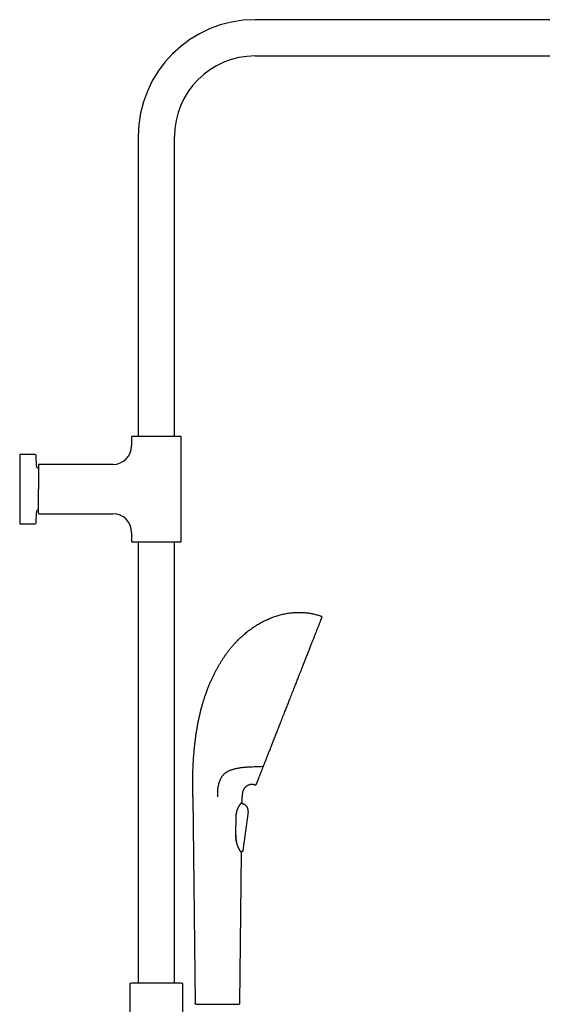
# Model space of a CAD drawing. Header units: millimetres. Extents: x 8 to 1785, y 12 to 2725.
# Tile 18 of 19: x 1150 to 1467, y 2115 to 2713. Entities that reach past the tile are written whole.
import ezdxf

# ---------------------------------------------------------------- set-up
doc = ezdxf.new("R2010")
doc.units = ezdxf.units.MM

msp = doc.modelspace()

# ---------------------------------------------------------------- linework, layer by layer
at = {"color": 7, "linetype": 'Continuous', "lineweight": 30}
for p, q in [((1594.93, 2712.65), (1292.93, 2712.65)), ((1292.93, 2690.65), (1594.93, 2690.65)), ((1221.93, 2641.65), (1221.93, 2459.65)), ((1243.93, 2459.65), (1243.93, 2641.65)), ((1217.93, 2459.4), (1217.93, 2453.98)), ((1247.93, 2395.92), (1247.93, 2459.4)), ((1159.14, 2448.66), (1149.93, 2448.66)), ((1149.93, 2448.66), (1149.93, 2427.66)), ((1160.05, 2441.79), (1159.94, 2447.88)), ((1206.61, 2442.66), (1161.76, 2442.66)), ((1149.93, 2427.66), (1149.93, 2406.66)), ((1159.94, 2407.45), (1160.05, 2413.54)), ((1161.76, 2412.66), (1206.61, 2412.66)), ((1149.93, 2406.66), (1159.14, 2406.66)), ((1217.93, 2401.34), (1217.93, 2395.92)), ((1221.93, 2395.67), (1221.93, 2127.64)), ((1243.93, 2127.64), (1243.93, 2395.67)), ((1291.41, 2258.93), (1290.31, 2258.89)), ((1255.07, 2240.78), (1256.56, 2115.36)), ((1284.52, 2237.06), (1284.53, 2237.08)), ((1284.52, 2237.06), (1285.52, 2236.66)), ((1285.35, 2236.72), (1284.52, 2237.06)), ((1285.04, 2237.83), (1285.07, 2240.78)), ((1285.52, 2236.66), (1285.35, 2236.72)), ((1285.52, 2236.66), (1285.52, 2236.65)), ((1285.52, 2236.66), (1285.52, 2236.66)), ((1281.87, 2232.01), (1281.91, 2232.2)), ((1288.64, 2231.65), (1285.53, 2208.31)), ((1288.64, 2231.65), (1285.53, 2208.31)), ((1288.13, 2234.53), (1288.22, 2234.39)), ((1281.29, 2218.15), (1281.27, 2218.61)), ((1281.65, 2213.58), (1281.67, 2213.4)), ((1283.58, 2115.36), (1284.67, 2206.85)), ((1284.47, 2207.2), (1284.37, 2207.54)), ((1284.67, 2206.85), (1284.65, 2206.87)), ((1284.66, 2206.85), (1284.66, 2206.89)), ((1284.66, 2206.89), (1284.67, 2206.85)), ((1284.71, 2207.48), (1284.69, 2207.48)), ((1285.53, 2208.31), (1285.53, 2208.31)), ((1216.78, 2127.09), (1216.78, 2012.45)), ((1217.92, 2127.64), (1217.24, 2127.59)), ((1247.94, 2127.64), (1217.92, 2127.64)), ((1248.61, 2127.59), (1247.94, 2127.64)), ((1249.08, 2109.99), (1249.08, 2127.09))]:
    msp.add_line(p, q, dxfattribs=at)
at = {"color": 7, "linetype": 'Continuous', "lineweight": 30, "flags": 128}
msp.add_lwpolyline([(1284.56, 2207.08), (1284.56, 2207.08), (1284.59, 2207.05)], dxfattribs=at)
at = {"color": 7, "linetype": 'Continuous', "lineweight": 30}
for centre, radius, start, end in [((1292.93, 2641.65), 71, 90, 180), ((1292.93, 2641.65), 49, 90, 180), ((1218.18, 2459.4), 0.25, 90, 180), ((1247.68, 2459.4), 0.25, 360, 90), ((1206.61, 2453.98), 11.32, 270, 0), ((1159.14, 2447.86), 0.8, 1, 90), ((1161.55, 2441.81), 1.5, 181, 259.11686), ((1161.76, 2442.16), 0.5, 90, 180), ((1161.55, 2413.51), 1.5, 100.87197, 179), ((1161.76, 2413.16), 0.5, 180, 270), ((1206.61, 2401.34), 11.32, 0, 90), ((1159.14, 2407.46), 0.8, 270, 359), ((1218.18, 2395.92), 0.25, 180, 270), ((1247.68, 2395.92), 0.25, 270, 0), ((1333.1, 2349.93), 0.5, 338.52, 69.30843), ((1293.18, 2248.48), 0.5, 253.57739, 338.52), ((1284.74, 2237.84), 0.3, 326.62253, 359.31751), ((1217.28, 2127.09), 0.5, 93.92801, 180), ((1248.58, 2127.09), 0.5, 0, 86.07199)]:
    msp.add_arc(centre, radius, start, end, dxfattribs=at)
for points, knots in [([(1232.93, 2459.65), (1232.7, 2459.65), (1232.25, 2459.65), (1231.58, 2459.65), (1230.91, 2459.65), (1230.23, 2459.65), (1229.54, 2459.65), (1228.85, 2459.65), (1228.17, 2459.65), (1227.53, 2459.65), (1226.95, 2459.65), (1226.41, 2459.65), (1225.88, 2459.65), (1225.36, 2459.65), (1224.81, 2459.65), (1224.22, 2459.65), (1223.62, 2459.65), (1223.04, 2459.65), (1222.49, 2459.65), (1221.97, 2459.65), (1221.47, 2459.65), (1221.01, 2459.65), (1220.58, 2459.65), (1220.18, 2459.65), (1219.82, 2459.65), (1219.5, 2459.65), (1219.2, 2459.65), (1218.93, 2459.65), (1218.69, 2459.65), (1218.5, 2459.65), (1218.35, 2459.65), (1218.25, 2459.65), (1218.19, 2459.65), (1218.18, 2459.65), (1218.18, 2459.65)], [0, 0, 0, 0, 0.0291578, 0.0582517, 0.0873427, 0.1164919, 0.1474093, 0.1782482, 0.2090814, 0.2399818, 0.2657602, 0.2914718, 0.3171586, 0.3428629, 0.3686268, 0.4015241, 0.4343279, 0.4671259, 0.5000059, 0.5329032, 0.565707, 0.598505, 0.631385, 0.6635947, 0.6957164, 0.7278324, 0.7600251, 0.79535, 0.8305861, 0.8658419, 0.9001866, 0.9334576, 0.9666983, 1, 1, 1, 1]), ([(1247.68, 2459.65), (1247.67, 2459.65), (1247.67, 2459.65), (1247.62, 2459.65), (1247.54, 2459.65), (1247.43, 2459.65), (1247.29, 2459.65), (1247.11, 2459.65), (1246.89, 2459.65), (1246.66, 2459.65), (1246.41, 2459.65), (1246.16, 2459.65), (1245.89, 2459.65), (1245.59, 2459.65), (1245.25, 2459.65), (1244.84, 2459.65), (1244.38, 2459.65), (1243.89, 2459.65), (1243.36, 2459.65), (1242.81, 2459.65), (1242.23, 2459.65), (1241.63, 2459.65), (1241.01, 2459.65), (1240.37, 2459.65), (1239.71, 2459.65), (1239.04, 2459.65), (1238.34, 2459.65), (1237.59, 2459.65), (1236.81, 2459.65), (1236.02, 2459.65), (1235.24, 2459.65), (1234.47, 2459.65), (1233.7, 2459.65), (1233.18, 2459.65), (1232.93, 2459.65)], [0, 0, 0, 0, 0.029162, 0.058257, 0.087347, 0.116492, 0.147409, 0.178248, 0.209081, 0.239982, 0.26576, 0.291472, 0.317159, 0.342863, 0.368627, 0.401524, 0.434328, 0.467126, 0.500006, 0.532903, 0.565707, 0.598505, 0.631385, 0.663595, 0.695716, 0.727832, 0.760025, 0.79535, 0.830586, 0.865842, 0.900184, 0.933452, 0.966694, 1, 1, 1, 1]), ([(1161.26, 2442.16), (1161.26, 2442.16), (1161.26, 2442.15), (1161.26, 2442.11), (1161.26, 2442.03), (1161.26, 2441.92), (1161.26, 2441.78), (1161.26, 2441.6), (1161.26, 2441.39), (1161.26, 2441.16), (1161.26, 2440.92), (1161.26, 2440.67), (1161.26, 2440.4), (1161.26, 2440.11), (1161.26, 2439.77), (1161.26, 2439.38), (1161.26, 2438.92), (1161.26, 2438.43), (1161.26, 2437.92), (1161.26, 2437.38), (1161.26, 2436.81), (1161.26, 2436.22), (1161.26, 2435.6), (1161.26, 2434.98), (1161.26, 2434.33), (1161.26, 2433.68), (1161.26, 2432.98), (1161.26, 2432.25), (1161.26, 2431.48), (1161.26, 2430.7), (1161.26, 2429.93), (1161.26, 2429.18), (1161.26, 2428.42), (1161.26, 2427.91), (1161.26, 2427.66)], [0, 0, 0, 0, 0.029162, 0.058258, 0.087347, 0.116492, 0.147409, 0.178248, 0.209082, 0.239982, 0.26576, 0.291472, 0.317159, 0.342863, 0.368627, 0.401524, 0.434328, 0.467126, 0.500006, 0.532903, 0.565707, 0.598505, 0.631385, 0.663595, 0.695717, 0.727833, 0.760025, 0.79535, 0.830586, 0.865842, 0.900184, 0.933452, 0.966694, 1, 1, 1, 1]), ([(1161.26, 2413.16), (1161.26, 2413.16), (1161.26, 2413.17), (1161.26, 2413.21), (1161.26, 2413.27), (1161.26, 2413.35), (1161.26, 2413.46), (1161.26, 2413.58), (1161.26, 2413.7), (1161.26, 2413.84), (1161.26, 2414), (1161.26, 2414.2), (1161.26, 2414.46), (1161.26, 2414.78), (1161.26, 2415.13), (1161.26, 2415.52), (1161.26, 2415.95), (1161.26, 2416.4), (1161.26, 2416.89), (1161.26, 2417.4), (1161.26, 2417.95), (1161.26, 2418.51), (1161.26, 2419.11), (1161.26, 2419.68), (1161.26, 2420.22), (1161.26, 2420.73), (1161.26, 2421.25), (1161.26, 2421.78), (1161.26, 2422.36), (1161.26, 2422.98), (1161.26, 2423.65), (1161.26, 2424.33), (1161.26, 2425.01), (1161.26, 2425.68), (1161.26, 2426.34), (1161.26, 2427), (1161.26, 2427.44), (1161.26, 2427.66)], [0, 0, 0, 0, 0.026117, 0.052185, 0.078248, 0.104349, 0.131337, 0.153069, 0.174775, 0.196479, 0.218208, 0.239986, 0.272178, 0.304293, 0.336415, 0.368624, 0.401503, 0.434301, 0.467104, 0.500001, 0.532881, 0.565678, 0.598482, 0.631379, 0.657142, 0.682846, 0.708532, 0.734244, 0.760022, 0.790921, 0.821754, 0.852593, 0.88351, 0.912659, 0.941749, 0.970842, 1, 1, 1, 1]), ([(1218.18, 2395.67), (1218.18, 2395.67), (1218.19, 2395.67), (1218.23, 2395.67), (1218.31, 2395.67), (1218.42, 2395.67), (1218.56, 2395.67), (1218.75, 2395.67), (1218.96, 2395.67), (1219.19, 2395.67), (1219.44, 2395.67), (1219.69, 2395.67), (1219.97, 2395.67), (1220.26, 2395.67), (1220.61, 2395.67), (1221.01, 2395.67), (1221.47, 2395.67), (1221.97, 2395.67), (1222.49, 2395.67), (1223.04, 2395.67), (1223.62, 2395.67), (1224.23, 2395.67), (1224.85, 2395.67), (1225.49, 2395.67), (1226.14, 2395.67), (1226.81, 2395.67), (1227.52, 2395.67), (1228.26, 2395.67), (1229.05, 2395.67), (1229.83, 2395.67), (1230.61, 2395.67), (1231.39, 2395.67), (1232.16, 2395.67), (1232.67, 2395.67), (1232.93, 2395.67)], [0, 0, 0, 0, 0.029162, 0.058257, 0.087347, 0.116492, 0.147409, 0.178248, 0.209081, 0.239982, 0.26576, 0.291472, 0.317159, 0.342863, 0.368627, 0.401524, 0.434328, 0.467126, 0.500006, 0.532903, 0.565707, 0.598505, 0.631385, 0.663595, 0.695716, 0.727832, 0.760025, 0.79535, 0.830586, 0.865842, 0.900184, 0.933452, 0.966694, 1, 1, 1, 1]), ([(1232.93, 2395.67), (1233.15, 2395.67), (1233.6, 2395.67), (1234.27, 2395.67), (1234.94, 2395.67), (1235.62, 2395.67), (1236.31, 2395.67), (1237, 2395.67), (1237.69, 2395.67), (1238.32, 2395.67), (1238.91, 2395.67), (1239.45, 2395.67), (1239.98, 2395.67), (1240.49, 2395.67), (1241.05, 2395.67), (1241.63, 2395.67), (1242.23, 2395.67), (1242.81, 2395.67), (1243.36, 2395.67), (1243.89, 2395.67), (1244.38, 2395.67), (1244.84, 2395.67), (1245.27, 2395.67), (1245.67, 2395.67), (1246.03, 2395.67), (1246.35, 2395.67), (1246.66, 2395.67), (1246.93, 2395.67), (1247.16, 2395.67), (1247.36, 2395.67), (1247.5, 2395.67), (1247.6, 2395.67), (1247.66, 2395.67), (1247.67, 2395.67), (1247.68, 2395.67)], [0, 0, 0, 0, 0.029158, 0.058252, 0.087343, 0.116492, 0.147409, 0.178248, 0.209081, 0.239982, 0.26576, 0.291472, 0.317159, 0.342863, 0.368627, 0.401524, 0.434328, 0.467126, 0.500006, 0.532903, 0.565707, 0.598505, 0.631385, 0.663595, 0.695716, 0.727832, 0.760025, 0.79535, 0.830586, 0.865842, 0.900187, 0.933458, 0.966698, 1, 1, 1, 1]), ([(1255.3, 2259.65), (1255.33, 2260.22), (1255.39, 2261.37), (1255.49, 2263.12), (1255.61, 2264.9), (1255.75, 2266.7), (1255.9, 2268.53), (1256.09, 2270.51), (1256.31, 2272.61), (1256.57, 2274.86), (1256.86, 2277.13), (1257.2, 2279.44), (1257.57, 2281.78), (1257.98, 2284.15), (1258.43, 2286.53), (1258.93, 2288.91), (1259.47, 2291.29), (1260.06, 2293.67), (1260.67, 2295.95), (1261.3, 2298.12), (1261.94, 2300.18), (1262.62, 2302.22), (1263.33, 2304.25), (1264.09, 2306.27), (1264.88, 2308.26), (1265.71, 2310.24), (1266.55, 2312.12), (1267.39, 2313.92), (1268.23, 2315.63), (1269.1, 2317.32), (1270, 2318.98), (1270.92, 2320.61), (1271.88, 2322.22), (1272.85, 2323.78), (1273.84, 2325.29), (1274.84, 2326.75), (1275.87, 2328.19), (1276.93, 2329.58), (1278.01, 2330.95), (1279.09, 2332.25), (1280.18, 2333.5), (1281.27, 2334.68), (1282.38, 2335.84), (1283.51, 2336.95), (1284.66, 2338.04), (1285.82, 2339.08), (1287.01, 2340.09), (1288.21, 2341.07), (1289.43, 2342.01), (1290.66, 2342.91), (1291.9, 2343.76), (1293.13, 2344.58), (1294.39, 2345.36), (1295.67, 2346.11), (1296.97, 2346.83), (1298.3, 2347.52), (1299.64, 2348.17), (1300.99, 2348.78), (1302.35, 2349.35), (1303.69, 2349.86), (1305.01, 2350.33), (1306.31, 2350.75), (1307.61, 2351.14), (1308.91, 2351.48), (1310.22, 2351.79), (1311.53, 2352.06), (1312.84, 2352.29), (1314.14, 2352.48), (1315.45, 2352.63), (1316.75, 2352.74), (1318.04, 2352.81), (1319.32, 2352.84), (1320.59, 2352.83), (1321.44, 2352.79), (1321.87, 2352.77)], [0, 0, 0, 0, 0.013497, 0.027271, 0.041304, 0.055581, 0.070084, 0.084798, 0.102389, 0.120224, 0.13828, 0.15653, 0.175329, 0.194282, 0.213365, 0.232554, 0.251829, 0.271167, 0.290549, 0.307531, 0.324521, 0.34151, 0.358486, 0.375441, 0.392365, 0.409247, 0.426078, 0.441142, 0.456152, 0.471102, 0.485987, 0.5008, 0.515538, 0.530195, 0.544256, 0.558234, 0.572128, 0.585934, 0.599651, 0.613276, 0.626039, 0.63872, 0.651321, 0.663841, 0.676282, 0.688644, 0.700928, 0.713134, 0.725264, 0.737317, 0.749082, 0.760774, 0.772393, 0.783942, 0.795836, 0.807655, 0.8194, 0.831071, 0.84267, 0.854198, 0.865004, 0.875749, 0.886436, 0.897065, 0.907638, 0.918159, 0.928628, 0.939049, 0.949423, 0.959756, 0.969865, 0.97994, 0.989983, 1, 1, 1, 1]), ([(1300.53, 2265.79), (1300.67, 2266.13), (1300.94, 2266.83), (1301.36, 2267.91), (1301.79, 2269), (1302.23, 2270.11), (1302.68, 2271.24), (1303.15, 2272.45), (1303.67, 2273.76), (1304.22, 2275.15), (1304.77, 2276.57), (1305.31, 2277.94), (1305.83, 2279.26), (1306.32, 2280.51), (1306.82, 2281.78), (1307.33, 2283.06), (1307.84, 2284.35), (1308.38, 2285.73), (1308.96, 2287.2), (1309.57, 2288.76), (1310.19, 2290.33), (1310.78, 2291.83), (1311.34, 2293.25), (1311.87, 2294.6), (1312.4, 2295.94), (1312.93, 2297.3), (1313.46, 2298.65), (1314.03, 2300.08), (1314.62, 2301.59), (1315.25, 2303.18), (1315.87, 2304.76), (1316.46, 2306.26), (1317.01, 2307.68), (1317.54, 2309), (1318.05, 2310.32), (1318.57, 2311.63), (1319.08, 2312.93), (1319.62, 2314.3), (1320.18, 2315.73), (1320.77, 2317.22), (1321.35, 2318.7), (1321.89, 2320.08), (1322.4, 2321.37), (1322.87, 2322.57), (1323.34, 2323.75), (1323.8, 2324.92), (1324.25, 2326.07), (1324.72, 2327.27), (1325.21, 2328.51), (1325.71, 2329.78), (1326.2, 2331.03), (1326.66, 2332.19), (1327.08, 2333.25), (1327.47, 2334.24), (1327.84, 2335.2), (1328.21, 2336.13), (1328.57, 2337.04), (1328.94, 2337.97), (1329.31, 2338.92), (1329.69, 2339.89), (1330.05, 2340.81), (1330.38, 2341.65), (1330.68, 2342.41), (1330.95, 2343.1), (1331.21, 2343.75), (1331.45, 2344.37), (1331.69, 2344.96), (1331.92, 2345.55), (1332.15, 2346.14), (1332.37, 2346.7), (1332.58, 2347.22), (1332.75, 2347.67), (1332.91, 2348.06), (1333.04, 2348.39), (1333.15, 2348.68), (1333.25, 2348.94), (1333.34, 2349.16), (1333.42, 2349.36), (1333.48, 2349.53), (1333.53, 2349.65), (1333.56, 2349.73), (1333.57, 2349.74), (1333.57, 2349.75)], [0, 0, 0, 0, 0.011886, 0.023731, 0.035543, 0.047331, 0.059101, 0.070819, 0.084586, 0.098346, 0.112114, 0.125902, 0.137615, 0.149314, 0.161009, 0.172706, 0.184416, 0.196129, 0.209911, 0.223682, 0.237456, 0.251248, 0.262932, 0.274602, 0.286266, 0.297931, 0.309605, 0.321277, 0.335006, 0.348724, 0.362444, 0.37618, 0.387819, 0.399444, 0.411063, 0.422683, 0.434313, 0.445947, 0.459636, 0.473314, 0.486996, 0.500694, 0.512313, 0.523919, 0.53552, 0.547123, 0.558737, 0.570363, 0.584048, 0.597726, 0.61141, 0.625112, 0.636758, 0.648393, 0.660026, 0.671664, 0.683316, 0.694986, 0.708728, 0.722462, 0.736203, 0.749963, 0.761643, 0.773309, 0.784971, 0.796636, 0.808313, 0.819998, 0.833751, 0.847493, 0.86124, 0.875004, 0.886677, 0.898336, 0.90999, 0.921646, 0.933313, 0.944995, 0.958748, 0.972491, 0.986237, 1, 1, 1, 1]), ([(1321.87, 2352.77), (1322.3, 2352.75), (1323.18, 2352.69), (1324.48, 2352.55), (1325.78, 2352.38), (1327.07, 2352.15), (1328.34, 2351.89), (1329.6, 2351.58), (1330.84, 2351.23), (1332.07, 2350.84), (1332.88, 2350.55), (1333.28, 2350.4)], [0, 0, 0, 0, 0.1122305, 0.2242518, 0.3361233, 0.4479083, 0.5596743, 0.6694955, 0.7794392, 0.8895809, 1, 1, 1, 1]), ([(1297.99, 2259.33), (1298.09, 2259.59), (1298.3, 2260.12), (1298.54, 2260.73), (1298.7, 2261.14), (1298.78, 2261.33), (1298.85, 2261.52), (1298.93, 2261.71), (1299.01, 2261.92), (1299.1, 2262.15), (1299.31, 2262.68), (1299.63, 2263.5), (1300.07, 2264.62), (1300.38, 2265.4), (1300.53, 2265.79)], [0, 0, 0, 0, 0.133599, 0.268279, 0.29867, 0.32912, 0.359631, 0.390202, 0.420834, 0.458197, 0.498354, 0.665578, 0.83275, 1, 1, 1, 1]), ([(1255.07, 2240.78), (1255.07, 2241.07), (1255.06, 2241.66), (1255.05, 2242.57), (1255.04, 2243.53), (1255.03, 2244.54), (1255.03, 2245.59), (1255.02, 2246.67), (1255.02, 2247.79), (1255.03, 2248.95), (1255.04, 2250.22), (1255.05, 2251.62), (1255.08, 2253.14), (1255.12, 2254.71), (1255.17, 2256.32), (1255.23, 2257.97), (1255.28, 2259.09), (1255.3, 2259.65)], [0, 0, 0, 0, 0.045732, 0.094105, 0.145039, 0.198454, 0.254272, 0.311353, 0.370601, 0.431939, 0.495295, 0.573246, 0.653827, 0.736915, 0.822387, 0.910122, 1, 1, 1, 1]), ([(1290.31, 2258.89), (1289.83, 2258.87), (1288.86, 2258.82), (1287.44, 2258.72), (1286.14, 2258.6), (1284.98, 2258.48), (1283.95, 2258.35), (1282.92, 2258.19), (1281.96, 2258.02), (1281.05, 2257.83), (1280.19, 2257.63), (1279.42, 2257.42), (1278.74, 2257.21), (1278.14, 2257), (1277.55, 2256.77), (1276.98, 2256.51), (1276.4, 2256.22), (1275.83, 2255.9), (1275.29, 2255.55), (1274.8, 2255.19), (1274.37, 2254.84), (1273.99, 2254.5), (1273.63, 2254.13), (1273.28, 2253.73), (1272.94, 2253.31), (1272.72, 2253), (1272.62, 2252.84)], [0, 0, 0, 0, 0.068549, 0.137109, 0.205655, 0.257451, 0.309263, 0.36107, 0.412859, 0.458578, 0.504306, 0.550019, 0.58454, 0.619061, 0.653204, 0.687347, 0.723625, 0.759934, 0.796235, 0.832501, 0.860122, 0.887754, 0.91537, 0.943578, 0.971804, 1, 1, 1, 1]), ([(1297.38, 2259.15), (1296.72, 2259.12), (1295.38, 2259.07), (1293.39, 2259), (1292.07, 2258.96), (1291.41, 2258.93)], [0, 0, 0, 0, 0.334441, 0.668604, 1, 1, 1, 1]), ([(1293.65, 2248.29), (1293.65, 2248.3), (1293.65, 2248.3), (1293.67, 2248.36), (1293.71, 2248.46), (1293.77, 2248.6), (1293.84, 2248.77), (1293.92, 2248.98), (1294.01, 2249.22), (1294.12, 2249.49), (1294.24, 2249.79), (1294.37, 2250.13), (1294.52, 2250.5), (1294.68, 2250.92), (1294.86, 2251.39), (1295.06, 2251.88), (1295.27, 2252.42), (1295.49, 2252.99), (1295.73, 2253.59), (1295.98, 2254.21), (1296.23, 2254.85), (1296.49, 2255.53), (1296.77, 2256.23), (1296.96, 2256.72), (1297.06, 2256.97)], [0, 0, 0, 0, 0.046469, 0.092919, 0.139386, 0.185906, 0.232515, 0.279141, 0.323027, 0.366886, 0.410748, 0.454643, 0.4986, 0.545132, 0.591585, 0.637997, 0.684401, 0.730833, 0.777812, 0.822303, 0.866735, 0.911141, 0.955552, 1, 1, 1, 1]), ([(1297.06, 2256.97), (1297.13, 2257.15), (1297.28, 2257.51), (1297.5, 2258.09), (1297.74, 2258.69), (1297.91, 2259.11), (1297.99, 2259.33)], [0, 0, 0, 0, 0.241697, 0.488856, 0.741588, 1, 1, 1, 1]), ([(1272.62, 2252.84), (1272.52, 2252.69), (1272.33, 2252.39), (1272.06, 2251.91), (1271.81, 2251.42), (1271.59, 2250.93), (1271.38, 2250.42), (1271.18, 2249.88), (1270.99, 2249.31), (1270.8, 2248.7), (1270.64, 2248.09), (1270.51, 2247.49), (1270.37, 2246.8), (1270.25, 2246.04), (1270.15, 2245.18), (1270.08, 2244.32), (1270.04, 2243.46), (1270.01, 2242.58), (1270, 2241.69), (1270, 2241.09), (1270, 2240.78)], [0, 0, 0, 0, 0.048579, 0.096209, 0.142871, 0.188562, 0.233296, 0.277109, 0.328536, 0.378815, 0.42808, 0.47648, 0.524182, 0.591458, 0.658188, 0.72489, 0.792046, 0.86008, 0.929324, 1, 1, 1, 1]), ([(1293.04, 2248), (1292.86, 2248.05), (1292.51, 2248.14), (1291.99, 2248.24), (1291.47, 2248.29), (1290.97, 2248.31), (1290.49, 2248.29), (1289.99, 2248.23), (1289.5, 2248.12), (1289.01, 2247.97), (1288.54, 2247.77), (1288.1, 2247.53), (1287.68, 2247.26), (1287.3, 2246.95), (1286.95, 2246.62), (1286.63, 2246.26), (1286.35, 2245.88), (1286.09, 2245.47), (1285.86, 2245.03), (1285.66, 2244.57), (1285.5, 2244.09), (1285.37, 2243.61), (1285.26, 2243.1), (1285.18, 2242.57), (1285.12, 2242.01), (1285.08, 2241.41), (1285.07, 2240.99), (1285.07, 2240.78)], [0, 0, 0, 0, 0.043089, 0.084593, 0.124678, 0.163506, 0.201241, 0.238041, 0.278782, 0.318738, 0.358112, 0.397097, 0.435869, 0.474593, 0.511317, 0.548247, 0.585487, 0.623134, 0.661278, 0.700118, 0.740101, 0.778155, 0.817904, 0.85967, 0.903756, 0.950445, 1, 1, 1, 1]), ([(1281.43, 2229.06), (1281.44, 2229.19), (1281.44, 2229.47), (1281.47, 2229.89), (1281.51, 2230.3), (1281.57, 2230.68), (1281.63, 2231.03), (1281.69, 2231.34), (1281.76, 2231.62), (1281.82, 2231.88), (1281.88, 2232.1), (1281.94, 2232.3), (1282.01, 2232.5), (1282.07, 2232.7), (1282.14, 2232.9), (1282.22, 2233.11), (1282.31, 2233.33), (1282.41, 2233.56), (1282.5, 2233.78), (1282.6, 2233.98), (1282.68, 2234.15), (1282.75, 2234.28), (1282.81, 2234.41), (1282.88, 2234.53), (1282.95, 2234.67), (1283.04, 2234.83), (1283.14, 2235.01), (1283.25, 2235.19), (1283.36, 2235.38), (1283.49, 2235.59), (1283.62, 2235.8), (1283.76, 2236.01), (1283.9, 2236.21), (1284.03, 2236.4), (1284.15, 2236.58), (1284.26, 2236.73), (1284.35, 2236.84), (1284.42, 2236.94), (1284.47, 2237.01), (1284.52, 2237.08), (1284.58, 2237.15), (1284.64, 2237.23), (1284.7, 2237.31), (1284.76, 2237.38), (1284.81, 2237.45), (1284.87, 2237.52), (1284.91, 2237.58), (1284.95, 2237.63), (1284.98, 2237.66), (1284.98, 2237.67), (1284.99, 2237.67)], [0, 0, 0, 0, 0.026183, 0.056285, 0.084387, 0.11051, 0.134648, 0.156804, 0.176985, 0.195189, 0.211411, 0.226079, 0.240953, 0.256222, 0.271887, 0.287949, 0.306413, 0.325381, 0.344843, 0.362929, 0.378295, 0.390937, 0.400851, 0.412962, 0.426121, 0.441892, 0.460908, 0.479593, 0.500622, 0.523998, 0.549723, 0.576982, 0.603031, 0.631891, 0.658753, 0.683607, 0.70645, 0.722416, 0.737228, 0.750919, 0.766105, 0.784404, 0.805823, 0.826666, 0.849803, 0.875238, 0.902976, 0.933013, 0.965351, 1, 1, 1, 1]), ([(1288.64, 2231.65), (1288.65, 2231.77), (1288.68, 2232.01), (1288.71, 2232.38), (1288.71, 2232.75), (1288.66, 2233.14), (1288.57, 2233.54), (1288.44, 2233.93), (1288.26, 2234.32), (1288.05, 2234.69), (1287.8, 2235.05), (1287.51, 2235.38), (1287.2, 2235.68), (1286.88, 2235.95), (1286.54, 2236.17), (1286.2, 2236.36), (1285.86, 2236.52), (1285.63, 2236.61), (1285.52, 2236.66)], [0, 0, 0, 0, 0.0557379, 0.1123956, 0.1708129, 0.2314193, 0.2945428, 0.3588368, 0.4250451, 0.4924597, 0.5602485, 0.6288936, 0.6961192, 0.7613221, 0.8240806, 0.8844879, 0.9428253, 1, 1, 1, 1]), ([(1281.44, 2229.41), (1281.45, 2229.48), (1281.48, 2229.72), (1281.54, 2230.11), (1281.61, 2230.59), (1281.69, 2231.07), (1281.77, 2231.54), (1281.84, 2231.85), (1281.87, 2232.01)], [0, 0, 0, 0, 0.0837396, 0.2640532, 0.4443662, 0.6268057, 0.8092412, 1, 1, 1, 1]), ([(1288.15, 2234.51), (1288.18, 2234.45), (1288.22, 2234.39), (1288.25, 2234.32), (1288.25, 2234.32)], [0, 0, 0, 0, 0.949291, 1, 1, 1, 1]), ([(1281.25, 2217.52), (1281.28, 2219.25), (1281.34, 2223.1), (1281.4, 2226.94), (1281.43, 2229.06)], [0, 0, 0, 0, 0.449194, 1, 1, 1, 1]), ([(1281.65, 2213.58), (1281.63, 2213.76), (1281.6, 2214.13), (1281.55, 2214.7), (1281.5, 2215.28), (1281.45, 2215.87), (1281.41, 2216.46), (1281.36, 2217.04), (1281.33, 2217.6), (1281.31, 2217.96), (1281.29, 2218.15)], [0, 0, 0, 0, 0.125932, 0.251976, 0.377951, 0.506609, 0.635332, 0.764015, 0.88199, 1, 1, 1, 1]), ([(1284.57, 2207.08), (1284.55, 2207.1), (1284.53, 2207.13), (1284.48, 2207.19), (1284.42, 2207.26), (1284.36, 2207.35), (1284.3, 2207.43), (1284.24, 2207.52), (1284.18, 2207.6), (1284.11, 2207.71), (1284.01, 2207.85), (1283.89, 2208.04), (1283.76, 2208.25), (1283.64, 2208.45), (1283.54, 2208.62), (1283.48, 2208.74), (1283.42, 2208.84), (1283.38, 2208.91), (1283.35, 2208.96), (1283.33, 2209.01), (1283.29, 2209.07), (1283.24, 2209.16), (1283.17, 2209.3), (1283.08, 2209.49), (1282.96, 2209.71), (1282.86, 2209.93), (1282.76, 2210.15), (1282.68, 2210.34), (1282.61, 2210.5), (1282.55, 2210.63), (1282.49, 2210.77), (1282.44, 2210.92), (1282.38, 2211.06), (1282.33, 2211.2), (1282.28, 2211.32), (1282.25, 2211.41), (1282.23, 2211.48), (1282.2, 2211.56), (1282.16, 2211.67), (1282.1, 2211.83), (1282.04, 2212.03), (1281.97, 2212.26), (1281.89, 2212.52), (1281.81, 2212.82), (1281.72, 2213.16), (1281.63, 2213.56), (1281.56, 2213.9), (1281.51, 2214.19), (1281.47, 2214.39), (1281.45, 2214.56), (1281.42, 2214.71), (1281.41, 2214.83), (1281.4, 2214.92), (1281.39, 2215), (1281.37, 2215.09), (1281.36, 2215.21), (1281.34, 2215.36), (1281.32, 2215.57), (1281.3, 2215.81), (1281.28, 2216.09), (1281.27, 2216.41), (1281.25, 2216.78), (1281.25, 2217.15), (1281.25, 2217.41), (1281.25, 2217.52)], [0, 0, 0, 0, 0.0306293, 0.0590259, 0.0851906, 0.1091238, 0.1308266, 0.1502997, 0.167544, 0.182927, 0.2132048, 0.2433563, 0.2733801, 0.3032305, 0.3200911, 0.3342207, 0.34562, 0.3542896, 0.3583422, 0.3629952, 0.3699115, 0.3790909, 0.3905328, 0.4136251, 0.4354243, 0.4558038, 0.4748252, 0.4943626, 0.5052909, 0.5166122, 0.5283261, 0.5404322, 0.5526948, 0.5633134, 0.573237, 0.5803585, 0.5849319, 0.5898211, 0.5993645, 0.6114792, 0.6261632, 0.6433477, 0.6624147, 0.6832126, 0.7085585, 0.7360709, 0.7657487, 0.7804741, 0.7942212, 0.8060761, 0.8160394, 0.8241115, 0.8300125, 0.8342536, 0.8394984, 0.847402, 0.8579641, 0.8711843, 0.8870624, 0.9055993, 0.9267961, 0.9506556, 0.9771817, 1, 1, 1, 1]), ([(1285.53, 2208.31), (1285.53, 2208.26), (1285.51, 2208.15), (1285.48, 2208), (1285.43, 2207.88), (1285.36, 2207.77), (1285.28, 2207.69), (1285.19, 2207.61), (1285.1, 2207.56), (1284.99, 2207.52), (1284.87, 2207.49), (1284.75, 2207.48), (1284.62, 2207.49), (1284.49, 2207.51), (1284.41, 2207.53), (1284.37, 2207.54)], [0, 0, 0, 0, 0.095109, 0.1886, 0.280049, 0.34785, 0.415579, 0.483857, 0.553064, 0.623385, 0.694791, 0.767094, 0.840102, 0.938046, 1, 1, 1, 1]), ([(1284.69, 2207.48), (1284.63, 2207.49), (1284.52, 2207.5), (1284.42, 2207.53), (1284.37, 2207.54)], [0, 0, 0, 0, 0.559098, 1, 1, 1, 1]), ([(1284.65, 2206.87), (1284.65, 2206.87), (1284.65, 2206.9), (1284.64, 2206.95), (1284.62, 2207.01), (1284.6, 2207.04), (1284.58, 2207.06)], [0, 0, 0, 0, 0.047878, 0.357218, 0.674212, 1, 1, 1, 1]), ([(1284.6, 2207.04), (1284.6, 2207.04), (1284.61, 2207.04), (1284.6, 2207.04), (1284.59, 2207.05)], [0, 0, 0, 0, 0.168008, 1, 1, 1, 1]), ([(1257.06, 2114.86), (1257.02, 2114.87), (1256.92, 2114.87), (1256.79, 2114.94), (1256.68, 2115.03), (1256.61, 2115.14), (1256.57, 2115.25), (1256.57, 2115.32), (1256.56, 2115.36)], [0, 0, 0, 0, 0.176756, 0.366815, 0.562831, 0.71549, 0.862277, 1, 1, 1, 1]), ([(1257.06, 2114.86), (1257.07, 2114.86), (1257.08, 2114.86), (1257.14, 2114.86), (1257.24, 2114.86), (1257.38, 2114.86), (1257.57, 2114.86), (1257.79, 2114.86), (1258.05, 2114.86), (1258.35, 2114.86), (1258.68, 2114.86), (1259.05, 2114.86), (1259.46, 2114.86), (1259.9, 2114.86), (1260.37, 2114.86), (1260.87, 2114.86), (1261.4, 2114.86), (1261.96, 2114.86), (1262.54, 2114.86), (1263.15, 2114.86), (1263.78, 2114.86), (1264.42, 2114.86), (1265.09, 2114.86), (1265.77, 2114.86), (1266.47, 2114.86), (1267.17, 2114.86), (1267.89, 2114.86), (1268.61, 2114.86), (1269.34, 2114.86), (1270.07, 2114.86), (1270.8, 2114.86), (1271.53, 2114.86), (1272.25, 2114.86), (1272.97, 2114.86), (1273.67, 2114.86), (1274.37, 2114.86), (1275.05, 2114.86), (1275.72, 2114.86), (1276.36, 2114.86), (1276.99, 2114.86), (1277.6, 2114.86), (1278.18, 2114.86), (1278.74, 2114.86), (1279.27, 2114.86), (1279.77, 2114.86), (1280.24, 2114.86), (1280.68, 2114.86), (1281.09, 2114.86), (1281.46, 2114.86), (1281.79, 2114.86), (1282.09, 2114.86), (1282.35, 2114.86), (1282.57, 2114.86), (1282.76, 2114.86), (1282.9, 2114.86), (1283, 2114.86), (1283.06, 2114.86), (1283.07, 2114.86), (1283.08, 2114.86)], [0, 0, 0, 0, 0.017876, 0.035708, 0.053551, 0.071445, 0.089295, 0.107128, 0.125, 0.142884, 0.160721, 0.178568, 0.196461, 0.21431, 0.232139, 0.250005, 0.267881, 0.285711, 0.303551, 0.321442, 0.33929, 0.357121, 0.37499, 0.39287, 0.410704, 0.428547, 0.446439, 0.464288, 0.482119, 0.499986, 0.517866, 0.535698, 0.553541, 0.571433, 0.589283, 0.607115, 0.624984, 0.642863, 0.660696, 0.678538, 0.696428, 0.714274, 0.732101, 0.749966, 0.767844, 0.785677, 0.80352, 0.821415, 0.839268, 0.857104, 0.874977, 0.892859, 0.910692, 0.928535, 0.946428, 0.964283, 0.982121, 1, 1, 1, 1]), ([(1283.58, 2115.36), (1283.57, 2115.31), (1283.56, 2115.21), (1283.5, 2115.08), (1283.4, 2114.98), (1283.29, 2114.91), (1283.19, 2114.87), (1283.11, 2114.86), (1283.08, 2114.86)], [0, 0, 0, 0, 0.176756, 0.366815, 0.562831, 0.71549, 0.862277, 1, 1, 1, 1])]:
    msp.add_open_spline(points, degree=3, knots=knots, dxfattribs=at)

doc.saveas('drawing.dxf')
